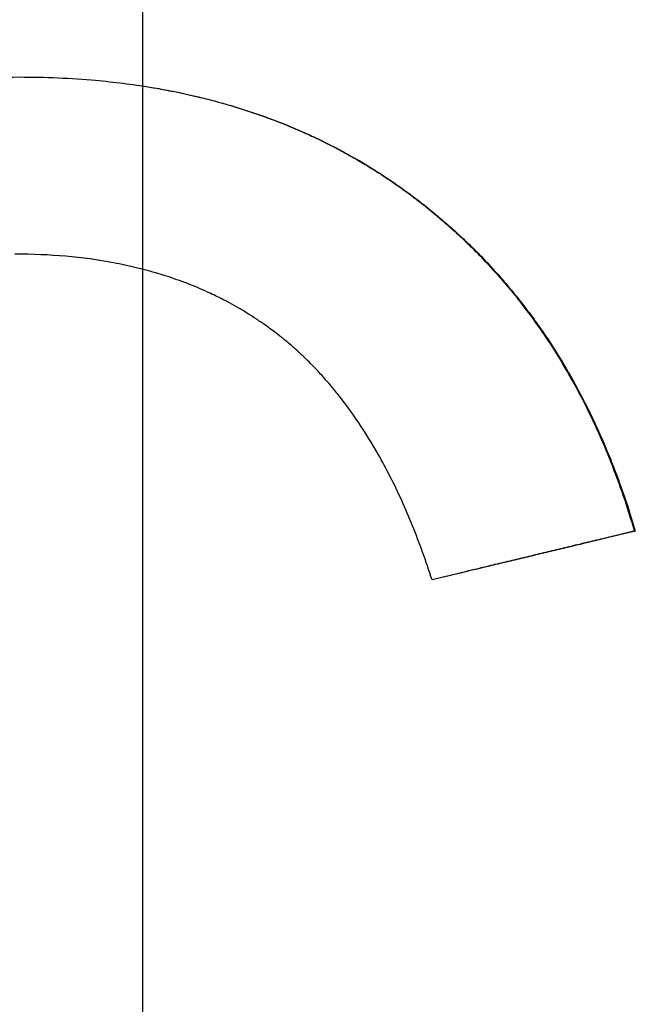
# Paper-space layout 'Layout1' of a CAD drawing. Extents: x -10 to 10, y -0.3 to 15.6.
# Tile 9 of 13: x -0.0189 to 0.0758, y 5.4155 to 5.567. Entities that reach past the tile are written whole.
import ezdxf

# ---------------------------------------------------------------- set-up
doc = ezdxf.new("R2010")
doc.units = 0
doc.header["$MEASUREMENT"] = 0
doc.linetypes.add('CHAIN', pattern=[0.7087, 0.4724, -0.0591, 0.1181, -0.0591])
doc.layers.get('0').update_dxf_attribs({"linetype": 'CONTINUOUS'})

psp = doc.layouts.get("Layout1")

# ---------------------------------------------------------------- linework, layer by layer
at = {"linetype": 'CHAIN', "ltscale": 2}
psp.add_line((0, -0.25591), (0, 15.64961), dxfattribs=at)
psp.add_line((0.07567, 5.48831), (0.07582, 5.48831))
for points, knots in [([(-0.13233, 5.43581), (-0.13233, 5.43894), (-0.13226, 5.44201), (-0.13211, 5.44504), (-0.13196, 5.44806), (-0.13173, 5.45104), (-0.13144, 5.45397), (-0.13129, 5.45543), (-0.13112, 5.45688), (-0.13093, 5.45832), (-0.13056, 5.4612), (-0.13011, 5.46403), (-0.12959, 5.4668), (-0.12932, 5.46819), (-0.12904, 5.46957), (-0.12874, 5.47093), (-0.1283, 5.47298), (-0.1278, 5.475), (-0.12727, 5.47699), (-0.12674, 5.47898), (-0.12616, 5.48094), (-0.12555, 5.48288), (-0.12534, 5.48352), (-0.12513, 5.48417), (-0.12492, 5.4848), (-0.12449, 5.48608), (-0.12404, 5.48735), (-0.12357, 5.4886), (-0.12334, 5.48923), (-0.1231, 5.48985), (-0.12286, 5.49047), (-0.12249, 5.4914), (-0.12212, 5.49232), (-0.12173, 5.49324), (-0.1216, 5.49355), (-0.12147, 5.49385), (-0.12134, 5.49415), (-0.12095, 5.49507), (-0.12055, 5.49597), (-0.12013, 5.49687), (-0.11986, 5.49747), (-0.11958, 5.49806), (-0.11929, 5.49866), (-0.11915, 5.49895), (-0.11901, 5.49925), (-0.11886, 5.49954), (-0.11864, 5.49998), (-0.11842, 5.50042), (-0.1182, 5.50086), (-0.1179, 5.50145), (-0.1176, 5.50203), (-0.1173, 5.5026), (-0.11707, 5.50304), (-0.11684, 5.50347), (-0.1166, 5.50389), (-0.11645, 5.50418), (-0.11629, 5.50446), (-0.11614, 5.50475), (-0.11582, 5.50531), (-0.1155, 5.50587), (-0.11518, 5.50643), (-0.11502, 5.50671), (-0.11486, 5.50698), (-0.11469, 5.50726), (-0.1142, 5.50809), (-0.1137, 5.50891), (-0.1132, 5.50972), (-0.11286, 5.51026), (-0.11252, 5.51079), (-0.11217, 5.51132), (-0.11148, 5.51238), (-0.11077, 5.51342), (-0.11004, 5.51445), (-0.10968, 5.51496), (-0.10932, 5.51547), (-0.10895, 5.51597), (-0.10784, 5.51748), (-0.10669, 5.51896), (-0.10551, 5.52039), (-0.10473, 5.52134), (-0.10392, 5.52228), (-0.10311, 5.5232), (-0.10188, 5.52458), (-0.10062, 5.52592), (-0.09932, 5.52722), (-0.09888, 5.52765), (-0.09845, 5.52808), (-0.09801, 5.5285), (-0.09713, 5.52935), (-0.09623, 5.53018), (-0.09532, 5.531), (-0.09486, 5.5314), (-0.0944, 5.53181), (-0.09394, 5.5322), (-0.09301, 5.533), (-0.09206, 5.53378), (-0.0911, 5.53454), (-0.09062, 5.53492), (-0.09014, 5.5353), (-0.08965, 5.53567), (-0.08868, 5.53641), (-0.08769, 5.53714), (-0.08668, 5.53784), (-0.08618, 5.5382), (-0.08567, 5.53855), (-0.08516, 5.53889), (-0.08439, 5.53941), (-0.08361, 5.53992), (-0.08283, 5.54042), (-0.08257, 5.54058), (-0.08231, 5.54075), (-0.08204, 5.54091), (-0.08165, 5.54116), (-0.08125, 5.5414), (-0.08085, 5.54164), (-0.08072, 5.54172), (-0.08058, 5.5418), (-0.08045, 5.54188), (-0.08018, 5.54204), (-0.07991, 5.5422), (-0.07964, 5.54235), (-0.07951, 5.54243), (-0.07937, 5.54251), (-0.07924, 5.54259), (-0.07897, 5.54275), (-0.0787, 5.5429), (-0.07842, 5.54305), (-0.07802, 5.54329), (-0.07761, 5.54351), (-0.07719, 5.54374), (-0.07705, 5.54381), (-0.07692, 5.54389), (-0.07678, 5.54396), (-0.0765, 5.54411), (-0.07623, 5.54426), (-0.07595, 5.54441), (-0.07581, 5.54448), (-0.07567, 5.54456), (-0.07554, 5.54463), (-0.07526, 5.54477), (-0.07498, 5.54492), (-0.0747, 5.54506), (-0.07456, 5.54513), (-0.07442, 5.54521), (-0.07429, 5.54528), (-0.07387, 5.54549), (-0.07345, 5.5457), (-0.07303, 5.54591), (-0.07275, 5.54605), (-0.07247, 5.54619), (-0.07219, 5.54632), (-0.07163, 5.54659), (-0.07106, 5.54686), (-0.0705, 5.54713), (-0.07022, 5.54726), (-0.06994, 5.54739), (-0.06965, 5.54752), (-0.0688, 5.54791), (-0.06795, 5.54828), (-0.06709, 5.54865), (-0.06652, 5.5489), (-0.06595, 5.54914), (-0.06537, 5.54937), (-0.06422, 5.54984), (-0.06306, 5.55029), (-0.0619, 5.55073), (-0.06132, 5.55094), (-0.06073, 5.55115), (-0.06015, 5.55136), (-0.05897, 5.55177), (-0.0578, 5.55217), (-0.05661, 5.55255), (-0.05602, 5.55273), (-0.05542, 5.55292), (-0.05483, 5.5531), (-0.05304, 5.55363), (-0.05123, 5.55413), (-0.04941, 5.55458), (-0.0482, 5.55488), (-0.04698, 5.55516), (-0.04575, 5.55542), (-0.04329, 5.55595), (-0.04081, 5.5564), (-0.0383, 5.55678), (-0.03704, 5.55697), (-0.03578, 5.55714), (-0.03451, 5.55729), (-0.03197, 5.55759), (-0.0294, 5.55781), (-0.02681, 5.55796), (-0.02421, 5.55812), (-0.02159, 5.55819), (-0.01893, 5.55819)], [0, 0, 0, 0, 0.125, 0.125, 0.125, 0.25, 0.25, 0.25, 0.3125, 0.3125, 0.3125, 0.4375, 0.4375, 0.4375, 0.5, 0.5, 0.5, 0.59375, 0.59375, 0.59375, 0.6875, 0.6875, 0.6875, 0.71875, 0.71875, 0.71875, 0.78125, 0.78125, 0.78125, 0.8125, 0.8125, 0.8125, 0.859375, 0.859375, 0.859375, 0.875, 0.875, 0.875, 0.921875, 0.921875, 0.921875, 0.953125, 0.953125, 0.953125, 0.96875, 0.96875, 0.96875, 0.992188, 0.992188, 0.992188, 1.023438, 1.023438, 1.023438, 1.046875, 1.046875, 1.046875, 1.0625, 1.0625, 1.0625, 1.09375, 1.09375, 1.09375, 1.109375, 1.109375, 1.109375, 1.15625, 1.15625, 1.15625, 1.1875, 1.1875, 1.1875, 1.25, 1.25, 1.25, 1.28125, 1.28125, 1.28125, 1.375, 1.375, 1.375, 1.4375, 1.4375, 1.4375, 1.53125, 1.53125, 1.53125, 1.5625, 1.5625, 1.5625, 1.625, 1.625, 1.625, 1.65625, 1.65625, 1.65625, 1.71875, 1.71875, 1.71875, 1.75, 1.75, 1.75, 1.8125, 1.8125, 1.8125, 1.84375, 1.84375, 1.84375, 1.890625, 1.890625, 1.890625, 1.90625, 1.90625, 1.90625, 1.929688, 1.929688, 1.929688, 1.9375, 1.9375, 1.9375, 1.953125, 1.953125, 1.953125, 1.960938, 1.960938, 1.960938, 1.976562, 1.976562, 1.976562, 2, 2, 2, 2.007812, 2.007812, 2.007812, 2.023438, 2.023438, 2.023438, 2.03125, 2.03125, 2.03125, 2.046875, 2.046875, 2.046875, 2.054688, 2.054688, 2.054688, 2.078125, 2.078125, 2.078125, 2.09375, 2.09375, 2.09375, 2.125, 2.125, 2.125, 2.140625, 2.140625, 2.140625, 2.1875, 2.1875, 2.1875, 2.21875, 2.21875, 2.21875, 2.28125, 2.28125, 2.28125, 2.3125, 2.3125, 2.3125, 2.375, 2.375, 2.375, 2.40625, 2.40625, 2.40625, 2.5, 2.5, 2.5, 2.5625, 2.5625, 2.5625, 2.6875, 2.6875, 2.6875, 2.75, 2.75, 2.75, 2.875, 2.875, 2.875, 3, 3, 3, 3]), ([(-0.13207, 5.43581), (-0.13207, 5.43894), (-0.132, 5.44201), (-0.13185, 5.44504), (-0.1317, 5.44806), (-0.13148, 5.45104), (-0.13118, 5.45397), (-0.13103, 5.45543), (-0.13086, 5.45688), (-0.13068, 5.45832), (-0.1303, 5.4612), (-0.12985, 5.46403), (-0.12933, 5.4668), (-0.12907, 5.46819), (-0.12879, 5.46957), (-0.12849, 5.47093), (-0.12804, 5.47298), (-0.12756, 5.475), (-0.12702, 5.47699), (-0.12685, 5.47765), (-0.12666, 5.47831), (-0.12648, 5.47897), (-0.1261, 5.48029), (-0.12571, 5.48159), (-0.1253, 5.48288), (-0.1251, 5.48352), (-0.12489, 5.48417), (-0.12467, 5.4848), (-0.12424, 5.48608), (-0.1238, 5.48735), (-0.12333, 5.4886), (-0.1231, 5.48923), (-0.12286, 5.48985), (-0.12262, 5.49047), (-0.12225, 5.4914), (-0.12188, 5.49232), (-0.12149, 5.49324), (-0.12136, 5.49355), (-0.12124, 5.49385), (-0.1211, 5.49415), (-0.12084, 5.49476), (-0.12058, 5.49537), (-0.12031, 5.49597), (-0.12017, 5.49627), (-0.12004, 5.49657), (-0.1199, 5.49687), (-0.11962, 5.49747), (-0.11934, 5.49806), (-0.11906, 5.49866), (-0.11892, 5.49895), (-0.11877, 5.49925), (-0.11863, 5.49954), (-0.11841, 5.49998), (-0.11819, 5.50042), (-0.11797, 5.50086), (-0.1179, 5.50101), (-0.11782, 5.50115), (-0.11775, 5.5013), (-0.1176, 5.50159), (-0.11745, 5.50188), (-0.1173, 5.50217), (-0.11722, 5.50232), (-0.11714, 5.50246), (-0.11707, 5.5026), (-0.11684, 5.50304), (-0.11661, 5.50347), (-0.11638, 5.50389), (-0.11622, 5.50418), (-0.11607, 5.50446), (-0.11591, 5.50475), (-0.11559, 5.50531), (-0.11528, 5.50587), (-0.11495, 5.50643), (-0.11479, 5.50671), (-0.11463, 5.50698), (-0.11447, 5.50726), (-0.11398, 5.50809), (-0.11348, 5.50891), (-0.11298, 5.50972), (-0.11264, 5.51026), (-0.1123, 5.51079), (-0.11195, 5.51132), (-0.11126, 5.51238), (-0.11055, 5.51342), (-0.10983, 5.51445), (-0.10947, 5.51496), (-0.1091, 5.51547), (-0.10873, 5.51597), (-0.10763, 5.51748), (-0.10648, 5.51896), (-0.10531, 5.52039), (-0.10452, 5.52134), (-0.10372, 5.52228), (-0.1029, 5.5232), (-0.10168, 5.52458), (-0.10042, 5.52592), (-0.09912, 5.52722), (-0.09869, 5.52765), (-0.09826, 5.52808), (-0.09782, 5.5285), (-0.09694, 5.52935), (-0.09604, 5.53018), (-0.09513, 5.531), (-0.09467, 5.5314), (-0.09422, 5.53181), (-0.09375, 5.5322), (-0.09283, 5.533), (-0.09188, 5.53378), (-0.09093, 5.53454), (-0.09045, 5.53492), (-0.08996, 5.5353), (-0.08948, 5.53567), (-0.0885, 5.53641), (-0.08751, 5.53714), (-0.08651, 5.53784), (-0.08601, 5.5382), (-0.0855, 5.53855), (-0.08499, 5.53889), (-0.08422, 5.53941), (-0.08345, 5.53992), (-0.08267, 5.54042), (-0.08241, 5.54058), (-0.08214, 5.54075), (-0.08188, 5.54091), (-0.08149, 5.54116), (-0.08109, 5.5414), (-0.08069, 5.54164), (-0.08056, 5.54172), (-0.08043, 5.5418), (-0.08029, 5.54188), (-0.08002, 5.54204), (-0.07976, 5.5422), (-0.07949, 5.54235), (-0.07935, 5.54243), (-0.07922, 5.54251), (-0.07908, 5.54259), (-0.07881, 5.54275), (-0.07854, 5.5429), (-0.07827, 5.54305), (-0.07814, 5.54313), (-0.078, 5.54321), (-0.07786, 5.54328), (-0.07759, 5.54344), (-0.07732, 5.54359), (-0.07704, 5.54374), (-0.0769, 5.54381), (-0.07677, 5.54389), (-0.07663, 5.54396), (-0.07635, 5.54411), (-0.07608, 5.54426), (-0.0758, 5.54441), (-0.07566, 5.54448), (-0.07553, 5.54456), (-0.07539, 5.54463), (-0.07511, 5.54477), (-0.07483, 5.54492), (-0.07456, 5.54506), (-0.07442, 5.54513), (-0.07428, 5.54521), (-0.07414, 5.54528), (-0.07372, 5.54549), (-0.07331, 5.5457), (-0.07289, 5.54591), (-0.07261, 5.54605), (-0.07233, 5.54619), (-0.07205, 5.54632), (-0.07149, 5.54659), (-0.07093, 5.54686), (-0.07036, 5.54713), (-0.07008, 5.54726), (-0.0698, 5.54739), (-0.06952, 5.54752), (-0.06867, 5.54791), (-0.06782, 5.54828), (-0.06696, 5.54865), (-0.06639, 5.5489), (-0.06582, 5.54914), (-0.06524, 5.54937), (-0.06409, 5.54984), (-0.06294, 5.55029), (-0.06178, 5.55073), (-0.0612, 5.55094), (-0.06061, 5.55115), (-0.06003, 5.55136), (-0.05886, 5.55177), (-0.05768, 5.55217), (-0.0565, 5.55255), (-0.05591, 5.55273), (-0.05531, 5.55292), (-0.05472, 5.5531), (-0.05293, 5.55363), (-0.05113, 5.55413), (-0.04932, 5.55458), (-0.0481, 5.55488), (-0.04689, 5.55516), (-0.04566, 5.55542), (-0.04321, 5.55595), (-0.04073, 5.5564), (-0.03822, 5.55678), (-0.03697, 5.55697), (-0.03571, 5.55714), (-0.03444, 5.55729), (-0.03191, 5.55759), (-0.02934, 5.55781), (-0.02675, 5.55796), (-0.02417, 5.55811), (-0.02157, 5.55819), (-0.01893, 5.55819)], [0, 0, 0, 0, 0.125, 0.125, 0.125, 0.25, 0.25, 0.25, 0.3125, 0.3125, 0.3125, 0.4375, 0.4375, 0.4375, 0.5, 0.5, 0.5, 0.59375, 0.59375, 0.59375, 0.625, 0.625, 0.625, 0.6875, 0.6875, 0.6875, 0.71875, 0.71875, 0.71875, 0.78125, 0.78125, 0.78125, 0.8125, 0.8125, 0.8125, 0.859375, 0.859375, 0.859375, 0.875, 0.875, 0.875, 0.90625, 0.90625, 0.90625, 0.921875, 0.921875, 0.921875, 0.953125, 0.953125, 0.953125, 0.96875, 0.96875, 0.96875, 0.992188, 0.992188, 0.992188, 1, 1, 1, 1.015625, 1.015625, 1.015625, 1.023438, 1.023438, 1.023438, 1.046875, 1.046875, 1.046875, 1.0625, 1.0625, 1.0625, 1.09375, 1.09375, 1.09375, 1.109375, 1.109375, 1.109375, 1.15625, 1.15625, 1.15625, 1.1875, 1.1875, 1.1875, 1.25, 1.25, 1.25, 1.28125, 1.28125, 1.28125, 1.375, 1.375, 1.375, 1.4375, 1.4375, 1.4375, 1.53125, 1.53125, 1.53125, 1.5625, 1.5625, 1.5625, 1.625, 1.625, 1.625, 1.65625, 1.65625, 1.65625, 1.71875, 1.71875, 1.71875, 1.75, 1.75, 1.75, 1.8125, 1.8125, 1.8125, 1.84375, 1.84375, 1.84375, 1.890625, 1.890625, 1.890625, 1.90625, 1.90625, 1.90625, 1.929688, 1.929688, 1.929688, 1.9375, 1.9375, 1.9375, 1.953125, 1.953125, 1.953125, 1.960938, 1.960938, 1.960938, 1.976562, 1.976562, 1.976562, 1.984375, 1.984375, 1.984375, 2, 2, 2, 2.007812, 2.007812, 2.007812, 2.023438, 2.023438, 2.023438, 2.03125, 2.03125, 2.03125, 2.046875, 2.046875, 2.046875, 2.054688, 2.054688, 2.054688, 2.078125, 2.078125, 2.078125, 2.09375, 2.09375, 2.09375, 2.125, 2.125, 2.125, 2.140625, 2.140625, 2.140625, 2.1875, 2.1875, 2.1875, 2.21875, 2.21875, 2.21875, 2.28125, 2.28125, 2.28125, 2.3125, 2.3125, 2.3125, 2.375, 2.375, 2.375, 2.40625, 2.40625, 2.40625, 2.5, 2.5, 2.5, 2.5625, 2.5625, 2.5625, 2.6875, 2.6875, 2.6875, 2.75, 2.75, 2.75, 2.875, 2.875, 2.875, 2.999418, 2.999418, 2.999418, 2.999418]), ([(-0.01893, 5.55819), (-0.01493, 5.55819), (-0.01103, 5.55802), (-0.00724, 5.55768), (-0.0044, 5.55742), (-0.00161, 5.55707), (0.00111, 5.55663), (0.00383, 5.55618), (0.00649, 5.55564), (0.0091, 5.555), (0.00996, 5.55479), (0.01083, 5.55456), (0.01168, 5.55433), (0.01339, 5.55386), (0.01507, 5.55335), (0.01673, 5.5528), (0.01755, 5.55252), (0.01837, 5.55223), (0.01919, 5.55193), (0.02082, 5.55134), (0.02242, 5.5507), (0.02399, 5.55002), (0.02478, 5.54968), (0.02556, 5.54933), (0.02634, 5.54897), (0.0275, 5.54842), (0.02864, 5.54786), (0.02978, 5.54727), (0.03015, 5.54707), (0.03053, 5.54687), (0.0309, 5.54667), (0.03202, 5.54606), (0.03313, 5.54543), (0.03422, 5.54478), (0.03495, 5.54434), (0.03567, 5.54389), (0.03638, 5.54344), (0.03674, 5.54321), (0.0371, 5.54298), (0.03745, 5.54274), (0.03798, 5.54239), (0.03851, 5.54203), (0.03903, 5.54167), (0.03947, 5.54137), (0.0399, 5.54106), (0.04033, 5.54075), (0.04059, 5.54057), (0.04085, 5.54038), (0.0411, 5.54019), (0.04162, 5.53981), (0.04213, 5.53942), (0.04263, 5.53903), (0.04271, 5.53897), (0.0428, 5.5389), (0.04288, 5.53884), (0.04313, 5.53864), (0.04338, 5.53845), (0.04363, 5.53825), (0.0438, 5.53812), (0.04396, 5.53798), (0.04413, 5.53785), (0.04462, 5.53745), (0.04511, 5.53705), (0.0456, 5.53664), (0.04592, 5.53637), (0.04624, 5.53609), (0.04656, 5.53582), (0.0472, 5.53526), (0.04783, 5.5347), (0.04845, 5.53413), (0.04876, 5.53385), (0.04907, 5.53356), (0.04937, 5.53327), (0.04999, 5.53269), (0.05059, 5.5321), (0.05119, 5.53151), (0.05148, 5.53121), (0.05178, 5.53091), (0.05207, 5.53061), (0.05295, 5.5297), (0.05381, 5.52877), (0.05465, 5.52783), (0.05521, 5.5272), (0.05577, 5.52656), (0.05631, 5.52591), (0.0574, 5.52462), (0.05845, 5.52329), (0.05947, 5.52193), (0.05998, 5.52125), (0.06048, 5.52056), (0.06097, 5.51986), (0.06245, 5.51777), (0.06385, 5.5156), (0.06517, 5.51335), (0.06605, 5.51185), (0.0669, 5.51032), (0.06771, 5.50875), (0.06934, 5.50562), (0.07083, 5.50235), (0.07218, 5.49894), (0.07353, 5.49553), (0.07474, 5.49199), (0.07582, 5.48831)], [0, 0, 0, 0, 0.166667, 0.166667, 0.166667, 0.291667, 0.291667, 0.291667, 0.416667, 0.416667, 0.416667, 0.458333, 0.458333, 0.458333, 0.541667, 0.541667, 0.541667, 0.583333, 0.583333, 0.583333, 0.666667, 0.666667, 0.666667, 0.708333, 0.708333, 0.708333, 0.770833, 0.770833, 0.770833, 0.791667, 0.791667, 0.791667, 0.854167, 0.854167, 0.854167, 0.895833, 0.895833, 0.895833, 0.916667, 0.916667, 0.916667, 0.947917, 0.947917, 0.947917, 0.973958, 0.973958, 0.973958, 0.989583, 0.989583, 0.989583, 1.020833, 1.020833, 1.020833, 1.026042, 1.026042, 1.026042, 1.041667, 1.041667, 1.041667, 1.052083, 1.052083, 1.052083, 1.083333, 1.083333, 1.083333, 1.104167, 1.104167, 1.104167, 1.145833, 1.145833, 1.145833, 1.166667, 1.166667, 1.166667, 1.208333, 1.208333, 1.208333, 1.229167, 1.229167, 1.229167, 1.291667, 1.291667, 1.291667, 1.333333, 1.333333, 1.333333, 1.416667, 1.416667, 1.416667, 1.458333, 1.458333, 1.458333, 1.583333, 1.583333, 1.583333, 1.666667, 1.666667, 1.666667, 1.833333, 1.833333, 1.833333, 2, 2, 2, 2]), ([(0, 5.5568), (0.00037, 5.55675), (0.00074, 5.55669), (0.00111, 5.55663), (0.00201, 5.55648), (0.00291, 5.55632), (0.0038, 5.55615), (0.00559, 5.55581), (0.00735, 5.55542), (0.00908, 5.555), (0.00994, 5.55479), (0.0108, 5.55456), (0.01166, 5.55433), (0.01336, 5.55386), (0.01504, 5.55335), (0.01669, 5.5528), (0.01752, 5.55252), (0.01834, 5.55223), (0.01915, 5.55193), (0.02078, 5.55134), (0.02237, 5.5507), (0.02395, 5.55002), (0.02473, 5.54968), (0.02551, 5.54933), (0.02629, 5.54897), (0.02744, 5.54842), (0.02859, 5.54786), (0.02972, 5.54727), (0.03009, 5.54707), (0.03047, 5.54687), (0.03084, 5.54667), (0.03159, 5.54626), (0.03233, 5.54585), (0.03306, 5.54542), (0.03343, 5.54521), (0.03379, 5.545), (0.03415, 5.54478), (0.03488, 5.54434), (0.0356, 5.54389), (0.03631, 5.54344), (0.03667, 5.54321), (0.03702, 5.54298), (0.03738, 5.54274), (0.03791, 5.54239), (0.03843, 5.54203), (0.03895, 5.54167), (0.03913, 5.54155), (0.0393, 5.54143), (0.03948, 5.54131), (0.03974, 5.54112), (0.03999, 5.54094), (0.04025, 5.54075), (0.04051, 5.54057), (0.04077, 5.54038), (0.04102, 5.54019), (0.04111, 5.54012), (0.04119, 5.54006), (0.04128, 5.54), (0.04145, 5.53987), (0.04162, 5.53974), (0.04179, 5.53961), (0.04187, 5.53955), (0.04196, 5.53949), (0.04204, 5.53942), (0.04221, 5.53929), (0.04238, 5.53916), (0.04255, 5.53903), (0.04263, 5.53897), (0.04271, 5.5389), (0.0428, 5.53884), (0.04305, 5.53864), (0.0433, 5.53845), (0.04355, 5.53825), (0.04371, 5.53812), (0.04388, 5.53798), (0.04404, 5.53785), (0.04454, 5.53745), (0.04502, 5.53705), (0.04551, 5.53664), (0.04583, 5.53637), (0.04615, 5.53609), (0.04647, 5.53582), (0.04711, 5.53526), (0.04774, 5.5347), (0.04835, 5.53413), (0.04866, 5.53385), (0.04897, 5.53356), (0.04928, 5.53327), (0.04989, 5.53269), (0.05049, 5.5321), (0.05109, 5.53151), (0.05138, 5.53121), (0.05168, 5.53091), (0.05197, 5.53061), (0.05285, 5.5297), (0.05371, 5.52877), (0.05455, 5.52783), (0.05511, 5.5272), (0.05566, 5.52656), (0.0562, 5.52591), (0.05729, 5.52462), (0.05834, 5.52329), (0.05935, 5.52193), (0.05986, 5.52125), (0.06036, 5.52056), (0.06085, 5.51986), (0.06233, 5.51777), (0.06372, 5.5156), (0.06504, 5.51335), (0.06592, 5.51185), (0.06677, 5.51032), (0.06758, 5.50875), (0.0692, 5.50562), (0.07069, 5.50235), (0.07204, 5.49894), (0.07339, 5.49553), (0.0746, 5.49199), (0.07567, 5.48831)], [0.274761, 0.274761, 0.274761, 0.274761, 0.291667, 0.291667, 0.291667, 0.333333, 0.333333, 0.333333, 0.416667, 0.416667, 0.416667, 0.458333, 0.458333, 0.458333, 0.541667, 0.541667, 0.541667, 0.583333, 0.583333, 0.583333, 0.666667, 0.666667, 0.666667, 0.708333, 0.708333, 0.708333, 0.770833, 0.770833, 0.770833, 0.791667, 0.791667, 0.791667, 0.833333, 0.833333, 0.833333, 0.854167, 0.854167, 0.854167, 0.895833, 0.895833, 0.895833, 0.916667, 0.916667, 0.916667, 0.947917, 0.947917, 0.947917, 0.958333, 0.958333, 0.958333, 0.973958, 0.973958, 0.973958, 0.989583, 0.989583, 0.989583, 0.994792, 0.994792, 0.994792, 1.005208, 1.005208, 1.005208, 1.010417, 1.010417, 1.010417, 1.020833, 1.020833, 1.020833, 1.026042, 1.026042, 1.026042, 1.041667, 1.041667, 1.041667, 1.052083, 1.052083, 1.052083, 1.083333, 1.083333, 1.083333, 1.104167, 1.104167, 1.104167, 1.145833, 1.145833, 1.145833, 1.166667, 1.166667, 1.166667, 1.208333, 1.208333, 1.208333, 1.229167, 1.229167, 1.229167, 1.291667, 1.291667, 1.291667, 1.333333, 1.333333, 1.333333, 1.416667, 1.416667, 1.416667, 1.458333, 1.458333, 1.458333, 1.583333, 1.583333, 1.583333, 1.666667, 1.666667, 1.666667, 1.833333, 1.833333, 1.833333, 2, 2, 2, 2]), ([(0.04454, 5.48081), (0.04361, 5.48372), (0.0426, 5.48649), (0.04153, 5.48914), (0.04046, 5.49178), (0.03932, 5.49429), (0.03811, 5.49668), (0.0375, 5.49787), (0.03688, 5.49903), (0.03624, 5.50015), (0.03529, 5.50184), (0.03429, 5.50345), (0.03325, 5.50499), (0.03222, 5.50653), (0.03114, 5.508), (0.03003, 5.50939), (0.02966, 5.50985), (0.02928, 5.51031), (0.0289, 5.51076), (0.02834, 5.51143), (0.02776, 5.51208), (0.02717, 5.51272), (0.02658, 5.51335), (0.02598, 5.51397), (0.02537, 5.51457), (0.02477, 5.51516), (0.02415, 5.51574), (0.02352, 5.5163), (0.02331, 5.51649), (0.0231, 5.51667), (0.02289, 5.51686), (0.02257, 5.51713), (0.02225, 5.5174), (0.02193, 5.51767), (0.02183, 5.51775), (0.02172, 5.51784), (0.02161, 5.51793), (0.02123, 5.51824), (0.02085, 5.51853), (0.02047, 5.51883), (0.0202, 5.51904), (0.01992, 5.51924), (0.01964, 5.51945), (0.01931, 5.51969), (0.01897, 5.51993), (0.01863, 5.52017), (0.01841, 5.52033), (0.01818, 5.52048), (0.01795, 5.52064), (0.01784, 5.52071), (0.01772, 5.52079), (0.01761, 5.52087), (0.01738, 5.52102), (0.01715, 5.52117), (0.01692, 5.52132), (0.0168, 5.52139), (0.01669, 5.52147), (0.01657, 5.52154), (0.01622, 5.52176), (0.01587, 5.52198), (0.01551, 5.52219), (0.01528, 5.52233), (0.01504, 5.52248), (0.0148, 5.52261), (0.01432, 5.52289), (0.01384, 5.52316), (0.01335, 5.52343), (0.01311, 5.52356), (0.01286, 5.52369), (0.01262, 5.52382), (0.01188, 5.5242), (0.01113, 5.52457), (0.01037, 5.52492), (0.00986, 5.52516), (0.00935, 5.52539), (0.00883, 5.52561), (0.0078, 5.52605), (0.00675, 5.52647), (0.00567, 5.52686), (0.00514, 5.52705), (0.0046, 5.52724), (0.00405, 5.52742), (0.00242, 5.52796), (0.00074, 5.52844), (-0.00099, 5.52885), (-0.00214, 5.52913), (-0.0033, 5.52938), (-0.00449, 5.5296), (-0.00687, 5.53005), (-0.00932, 5.53038), (-0.01185, 5.5306), (-0.01438, 5.53082), (-0.01698, 5.53093), (-0.01966, 5.53093)], [0, 0, 0, 0, 0.166667, 0.166667, 0.166667, 0.333333, 0.333333, 0.333333, 0.416667, 0.416667, 0.416667, 0.541667, 0.541667, 0.541667, 0.666667, 0.666667, 0.666667, 0.708333, 0.708333, 0.708333, 0.770833, 0.770833, 0.770833, 0.833333, 0.833333, 0.833333, 0.895833, 0.895833, 0.895833, 0.916667, 0.916667, 0.916667, 0.947917, 0.947917, 0.947917, 0.958333, 0.958333, 0.958333, 0.994792, 0.994792, 0.994792, 1.020833, 1.020833, 1.020833, 1.052083, 1.052083, 1.052083, 1.072917, 1.072917, 1.072917, 1.083333, 1.083333, 1.083333, 1.104167, 1.104167, 1.104167, 1.114583, 1.114583, 1.114583, 1.145833, 1.145833, 1.145833, 1.166667, 1.166667, 1.166667, 1.208333, 1.208333, 1.208333, 1.229167, 1.229167, 1.229167, 1.291667, 1.291667, 1.291667, 1.333333, 1.333333, 1.333333, 1.416667, 1.416667, 1.416667, 1.458333, 1.458333, 1.458333, 1.583333, 1.583333, 1.583333, 1.666667, 1.666667, 1.666667, 1.833333, 1.833333, 1.833333, 2, 2, 2, 2]), ([(0, 5.52861), (-0.00033, 5.52869), (-0.00066, 5.52877), (-0.00099, 5.52885), (-0.00213, 5.52913), (-0.0033, 5.52938), (-0.00448, 5.5296), (-0.00685, 5.53005), (-0.0093, 5.53038), (-0.01182, 5.5306), (-0.01435, 5.53082), (-0.01695, 5.53093), (-0.01963, 5.53093)], [1.5593363, 1.5593363, 1.5593363, 1.5593363, 1.5833333, 1.5833333, 1.5833333, 1.6666667, 1.6666667, 1.6666667, 1.8333333, 1.8333333, 1.8333333, 2, 2, 2, 2]), ([(0.07567, 5.48831), (0.07481, 5.4881), (0.07394, 5.4879), (0.07307, 5.48769), (0.0722, 5.48748), (0.07134, 5.48727), (0.07047, 5.48706), (0.07004, 5.48696), (0.0696, 5.48685), (0.06917, 5.48675), (0.0683, 5.48654), (0.06743, 5.48633), (0.06657, 5.48613), (0.06613, 5.48602), (0.0657, 5.48592), (0.06527, 5.48581), (0.0644, 5.4856), (0.06353, 5.4854), (0.06267, 5.48519), (0.06223, 5.48508), (0.0618, 5.48498), (0.06136, 5.48488), (0.0605, 5.48467), (0.05963, 5.48446), (0.05876, 5.48425), (0.05833, 5.48415), (0.0579, 5.48404), (0.05746, 5.48394), (0.0566, 5.48373), (0.05573, 5.48352), (0.05486, 5.48331), (0.05443, 5.48321), (0.05399, 5.4831), (0.05356, 5.483), (0.05226, 5.48269), (0.05096, 5.48238), (0.04966, 5.48206), (0.04795, 5.48165), (0.04624, 5.48124), (0.04454, 5.48083)], [0, 0, 0, 0, 0.00680869, 0.00680869, 0.00680869, 0.01361738, 0.01361738, 0.01361738, 0.01702173, 0.01702173, 0.01702173, 0.02383042, 0.02383042, 0.02383042, 0.02723477, 0.02723477, 0.02723477, 0.03404346, 0.03404346, 0.03404346, 0.0374478, 0.0374478, 0.0374478, 0.0442565, 0.0442565, 0.0442565, 0.04766084, 0.04766084, 0.04766084, 0.05446953, 0.05446953, 0.05446953, 0.05787388, 0.05787388, 0.05787388, 0.06808692, 0.06808692, 0.06808692, 0.08149287, 0.08149287, 0.08149287, 0.08149287]), ([(0.07582, 5.48831), (0.07408, 5.4879), (0.07235, 5.48748), (0.07061, 5.48706), (0.07017, 5.48696), (0.06974, 5.48685), (0.0693, 5.48675), (0.06844, 5.48654), (0.06757, 5.48633), (0.0667, 5.48613), (0.06626, 5.48602), (0.06583, 5.48592), (0.06539, 5.48581), (0.06453, 5.4856), (0.06366, 5.4854), (0.06279, 5.48519), (0.06235, 5.48508), (0.06192, 5.48498), (0.06148, 5.48488), (0.06062, 5.48467), (0.05975, 5.48446), (0.05888, 5.48425), (0.05844, 5.48415), (0.05801, 5.48404), (0.05758, 5.48394), (0.05671, 5.48373), (0.05584, 5.48352), (0.05497, 5.48331), (0.05453, 5.48321), (0.0541, 5.4831), (0.05367, 5.483), (0.05236, 5.48269), (0.05106, 5.48238), (0.04976, 5.48206), (0.04802, 5.48165), (0.04628, 5.48123), (0.04454, 5.48081)], [0, 0, 0, 0, 0.01361738, 0.01361738, 0.01361738, 0.01702173, 0.01702173, 0.01702173, 0.02383042, 0.02383042, 0.02383042, 0.02723477, 0.02723477, 0.02723477, 0.03404346, 0.03404346, 0.03404346, 0.0374478, 0.0374478, 0.0374478, 0.0442565, 0.0442565, 0.0442565, 0.04766084, 0.04766084, 0.04766084, 0.05446953, 0.05446953, 0.05446953, 0.05787388, 0.05787388, 0.05787388, 0.06808692, 0.06808692, 0.06808692, 0.0817043, 0.0817043, 0.0817043, 0.0817043])]:
    psp.add_open_spline(points, degree=3, knots=knots)

doc.saveas('drawing.dxf')
